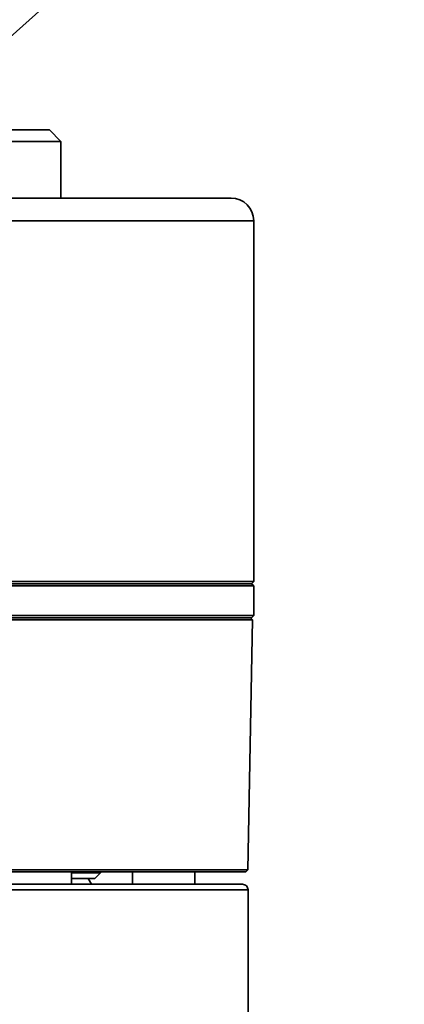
# Model space of a CAD drawing. Header units: millimetres. Extents: x 3 to 297, y 2 to 209.
# Tile 23 of 46: x 184.647 to 185.494, y 61.66 to 63.83. Entities that reach past the tile are written whole.
import ezdxf

# ---------------------------------------------------------------- set-up
doc = ezdxf.new("R2010")
doc.units = ezdxf.units.MM
doc.layers.add('尺寸线', color=5, linetype='Continuous')
doc.dimstyles.new('SLDDIMSTYLE2', dxfattribs={"dimtxt": 0.18, "dimasz": 0.9, "dimexe": 0, "dimexo": 0.0625, "dimgap": 0, "dimtad": 0, "dimtih": 1, "dimtoh": 1, "dimdec": 0, "dimrnd": 1e-09, "dimzin": 0, "dimdsep": 46, "dimtxsty": 'Standard', "dimblk1": 'DOT', "dimblk2": 'DOT', "dimsah": 1, "dimcen": 0.09, "dimadec": 0, "dimazin": 0, "dimtfac": 0.9, "dimtdec": 0, "dimtofl": 0, "dimtmove": 0, "dimatfit": 3, "dimldrblk": 'DOT', "dimfxl": 0, "dimfrac": 2, "dimtolj": 1, "dimtzin": 0, "dimarcsym": 0})

# ---------------------------------------------------------------- blocks, each defined once
blk = doc.blocks.new('_Dot')
at = {"color": 0, "linetype": 'ByBlock', "lineweight": -2}
blk.add_line((-0.5, 0), (-1, 0), dxfattribs=at)
at = {"color": 0, "linetype": 'ByBlock', "const_width": 0.5}
blk.add_lwpolyline([(-0.25, 0, 1), (0.25, 0, 1)], format="xyb", close=True, dxfattribs=at)

msp = doc.modelspace()

# ---------------------------------------------------------------- linework, layer by layer
at = {"color": 7, "linetype": 'Continuous', "lineweight": 35}
for p, q in [((183.18708, 63.58733), (184.71208, 63.58733)), ((184.73708, 63.56233), (184.71208, 63.58733)), ((184.73708, 63.56233), (184.56186, 63.56233)), ((184.73708, 63.43733), (184.73708, 63.56233)), ((182.78708, 63.43733), (185.11208, 63.43733)), ((185.16208, 63.38733), (182.73708, 63.38733)), ((185.16208, 62.59233), (185.16208, 63.38733)), ((182.73708, 62.59233), (185.16208, 62.59233)), ((185.15708, 62.58733), (185.16208, 62.59233)), ((185.16208, 62.58233), (182.73708, 62.58233)), ((185.15708, 62.58733), (182.74208, 62.58733)), ((185.16208, 62.58233), (185.15708, 62.58733)), ((185.16208, 62.51733), (185.16208, 62.58233)), ((185.15966, 62.50733), (182.73949, 62.50733)), ((183.55278, 62.51733), (185.16208, 62.51733)), ((185.15708, 62.51233), (183.55441, 62.51233)), ((185.14924, 61.95691), (185.15966, 62.50733)), ((185.15966, 62.50733), (185.15485, 62.51233)), ((185.15708, 62.51233), (185.16208, 62.51733)), ((182.74992, 61.95691), (184.81105, 61.95691)), ((184.80763, 61.95233), (182.75467, 61.95233)), ((184.76079, 61.92483), (184.76079, 61.95233)), ((184.76079, 61.94983), (184.82458, 61.94983)), ((185.14448, 61.95233), (184.80763, 61.95233)), ((184.81105, 61.95691), (185.14924, 61.95691)), ((184.81208, 61.93733), (184.82458, 61.94983)), ((184.82458, 61.94983), (184.82458, 61.95233)), ((184.89505, 61.95233), (184.89505, 61.92483)), ((185.03255, 61.92483), (185.03255, 61.95233)), ((185.14448, 61.95233), (185.14924, 61.95691)), ((183.09327, 61.92483), (185.13708, 61.92483)), ((184.76079, 61.93733), (184.81208, 61.93733)), ((184.80486, 61.92483), (184.79764, 61.93733)), ((185.14958, 61.91233), (183.08426, 61.91233))]:
    msp.add_line(p, q, dxfattribs=at)
for centre, radius, start in [((185.11208, 63.38733), 0.05, 0), ((185.13708, 61.91233), 0.0125, 359.99999)]:
    msp.add_arc(centre, radius, start, 90, dxfattribs=at)
msp.add_open_spline([(185.14949, 59.78472), (185.14949, 59.79392), (185.14951, 59.85524), (185.14952, 59.9771), (185.14954, 60.15955), (185.14955, 60.35179), (185.14956, 60.552), (185.14957, 60.75798), (185.14957, 60.98508), (185.14957, 61.23451), (185.14958, 61.50748), (185.14958, 61.73603), (185.14958, 61.87373), (185.14958, 61.91233)], degree=3, knots=[0, 0, 0, 0, 0.0129851, 0.0864596, 0.1718237, 0.2702506, 0.3575143, 0.4541358, 0.560684, 0.6777282, 0.8058374, 0.9455807, 1, 1, 1, 1], dxfattribs=at)

# ---------------------------------------------------------------- leaders
at = {"layer": '尺寸线'}
msp.add_leader([(181.04476, 60.57071), (190.63186, 69.19545)], dimstyle='SLDDIMSTYLE2', dxfattribs=at)

doc.saveas('drawing.dxf')
